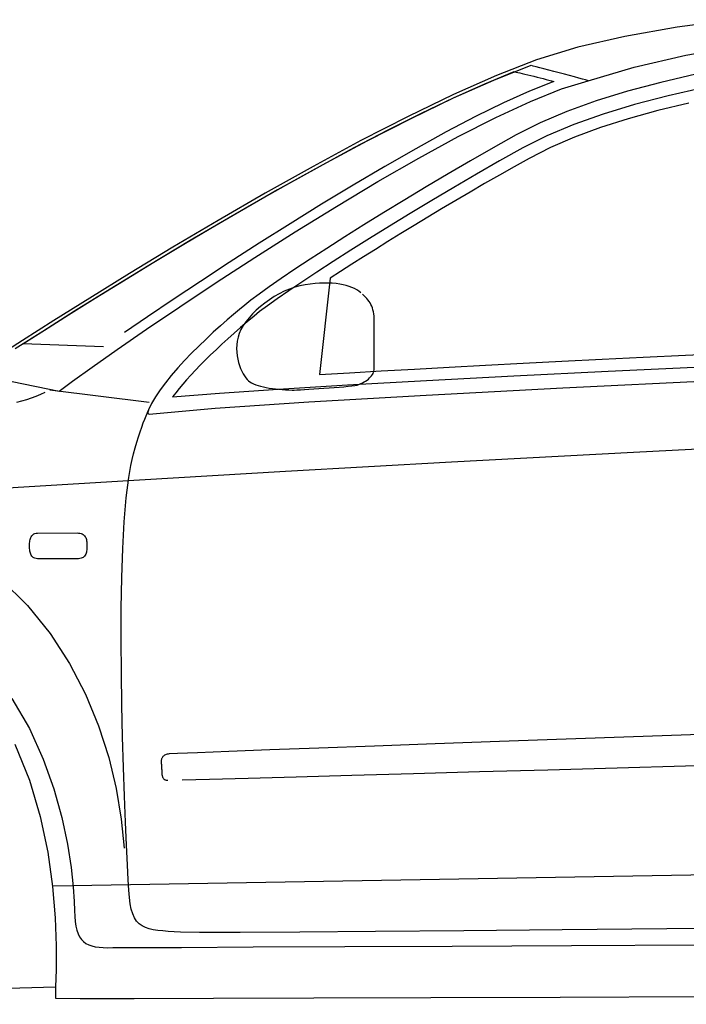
# Model space of a CAD drawing. Extents: x -3.1 to 3.1, y -5.2 to 5.4.
# Tile 13 of 30: x -1.4 to -0.3, y 0.4 to 2. Entities that reach past the tile are written whole.
import ezdxf

# ---------------------------------------------------------------- set-up
doc = ezdxf.new("R2010")
doc.units = 0
doc.layers.get('0').update_dxf_attribs({"linetype": 'CONTINUOUS'})

msp = doc.modelspace()

# ---------------------------------------------------------------- linework, layer by layer
for points in [[(-0.210512, 2.010154), (-0.301819, 1.997768), (-0.386421, 1.982929), (-0.462933, 1.965409), (-0.53, 1.945), (-0.594689, 1.919709), (-0.664543, 1.888772), (-0.738264, 1.853189), (-0.814575, 1.813965), (-0.892173, 1.772098), (-0.969783, 1.728606), (-1.04611, 1.684484), (-1.119874, 1.640748), (-1.189776, 1.598382), (-1.254539, 1.558413), (-1.312866, 1.521831), (-1.36348, 1.489654), (-1.405083, 1.46287)], [(-0.446, 1.911), (-0.446, 1.911), (-0.371421, 1.933303), (-0.287732, 1.952386), (-0.196843, 1.968492)], [(-1.438402, 1.434909), (-1.304, 1.407), (-1.304, 1.407), (-1.282177, 1.423465), (-1.250516, 1.44637), (-1.210217, 1.47476), (-1.16248, 1.507685), (-1.108496, 1.544189), (-1.04948, 1.583339), (-0.986618, 1.624173), (-0.921122, 1.665748), (-0.854173, 1.707106), (-0.786992, 1.747307), (-0.720764, 1.785398), (-0.656701, 1.820433), (-0.595984, 1.851457), (-0.539835, 1.877528), (-0.489437, 1.897685), (-0.446, 1.911), (-0.44737, 1.911437), (-0.450563, 1.912354), (-0.455315, 1.913669), (-0.46137, 1.915323), (-0.468449, 1.917236), (-0.476299, 1.919346), (-0.48465, 1.921579), (-0.493248, 1.923874), (-0.501811, 1.92615), (-0.510094, 1.92835), (-0.517827, 1.930398), (-0.524748, 1.932232), (-0.530583, 1.933772), (-0.535083, 1.934965), (-0.537972, 1.935728)], [(-0.539, 1.936), (-0.539, 1.936), (-0.599886, 1.91172), (-0.665224, 1.882579), (-0.733957, 1.849382), (-0.805028, 1.812965), (-0.87737, 1.774138), (-0.949933, 1.733736), (-1.021657, 1.692579), (-1.091496, 1.651496), (-1.15837, 1.611291), (-1.221236, 1.572811), (-1.279035, 1.536862), (-1.330713, 1.504276), (-1.375201, 1.475866)], [(-1.232, 1.479), (-1.363, 1.484), (-1.363, 1.484), (-1.327929, 1.506343), (-1.288677, 1.531126), (-1.245709, 1.557972), (-1.199512, 1.586528), (-1.150547, 1.616398), (-1.099303, 1.647224), (-1.046252, 1.67863), (-0.991874, 1.710248), (-0.93663, 1.741697), (-0.881012, 1.77261), (-0.825488, 1.80261), (-0.770543, 1.831339), (-0.716642, 1.858409), (-0.664268, 1.883461), (-0.613894, 1.90611), (-0.566, 1.926), (-0.564815, 1.925705), (-0.562835, 1.925224), (-0.560142, 1.924571), (-0.556839, 1.923776), (-0.553, 1.922843), (-0.548732, 1.921807), (-0.544114, 1.920685), (-0.539248, 1.919496), (-0.534209, 1.918252), (-0.529098, 1.916988), (-0.524004, 1.915717), (-0.519028, 1.914465), (-0.514244, 1.91324), (-0.509752, 1.912075), (-0.505634, 1.910988), (-0.502, 1.91), (-0.541142, 1.894244), (-0.583606, 1.875028), (-0.628862, 1.852764), (-0.676386, 1.827886), (-0.725646, 1.800803), (-0.776126, 1.771953), (-0.827287, 1.741748), (-0.878622, 1.710622), (-0.929583, 1.678984), (-0.979657, 1.647268), (-1.028315, 1.615894), (-1.075043, 1.585291), (-1.119295, 1.555874), (-1.160559, 1.528071), (-1.198299, 1.502303)], [(-0.271567, 1.92152), (-0.328335, 1.908402), (-0.382358, 1.89398), (-0.433228, 1.878236), (-0.480559, 1.861165), (-0.523945, 1.842752), (-0.563, 1.823), (-0.599929, 1.802327), (-0.636697, 1.781315), (-0.673067, 1.76013), (-0.708807, 1.738949), (-0.743677, 1.717929), (-0.777449, 1.697256), (-0.809882, 1.677094), (-0.840748, 1.657622), (-0.869803, 1.638996), (-0.896823, 1.621402), (-0.921563, 1.605004), (-0.943807, 1.58998), (-0.963303, 1.576492), (-0.979823, 1.56472), (-0.99313, 1.554831), (-1.003, 1.547), (-1.011602, 1.539898), (-1.021181, 1.531815), (-1.031555, 1.522846), (-1.042559, 1.513122), (-1.054, 1.502728), (-1.065713, 1.491799), (-1.07752, 1.480433), (-1.089248, 1.468748), (-1.100709, 1.456843), (-1.111744, 1.444846), (-1.122165, 1.432858), (-1.131807, 1.420996), (-1.140484, 1.409362), (-1.148028, 1.398083), (-1.154256, 1.387256), (-1.159, 1.377), (-1.159028, 1.376917), (-1.159114, 1.376697), (-1.15924, 1.376346), (-1.159402, 1.375902), (-1.159567, 1.375366), (-1.159732, 1.37478), (-1.159878, 1.374146), (-1.159996, 1.373496), (-1.160063, 1.372839), (-1.160071, 1.372209), (-1.159996, 1.371614), (-1.159839, 1.371091), (-1.159571, 1.370642), (-1.159189, 1.370295), (-1.158665, 1.370075)], [(-0.259827, 1.899571), (-0.316661, 1.886705), (-0.370823, 1.872512), (-0.42187, 1.856957), (-0.469374, 1.840035), (-0.512894, 1.82172), (-0.552, 1.802), (-0.589748, 1.780839), (-0.627126, 1.759465), (-0.663898, 1.738039), (-0.699854, 1.716732), (-0.734768, 1.695693), (-0.768433, 1.675098), (-0.800622, 1.655102), (-0.831122, 1.635874), (-0.859705, 1.617559), (-0.886161, 1.600343), (-0.910272, 1.584374), (-0.931823, 1.569823), (-0.950583, 1.556839), (-0.966346, 1.545602), (-0.97889, 1.536268), (-0.988, 1.529), (-0.999091, 1.519657), (-1.00987, 1.510406), (-1.020311, 1.501252), (-1.030417, 1.492217), (-1.040157, 1.483303), (-1.049535, 1.474535), (-1.058524, 1.465925), (-1.067122, 1.457496), (-1.075303, 1.449244), (-1.083063, 1.441197), (-1.090386, 1.43337), (-1.097264, 1.425776), (-1.103669, 1.418421), (-1.109606, 1.411335), (-1.115051, 1.40452), (-1.12, 1.398), (-1.043972, 1.404055), (-0.948768, 1.410563), (-0.836252, 1.417449), (-0.708295, 1.424654), (-0.566756, 1.432098), (-0.413512, 1.439724), (-0.250425, 1.447461)], [(-0.282925, 1.874677), (-0.333205, 1.862524), (-0.381091, 1.84928), (-0.426236, 1.834913), (-0.468327, 1.819421), (-0.507024, 1.802787), (-0.542, 1.785), (-0.542, 1.785), (-0.566138, 1.771433), (-0.590154, 1.757772), (-0.61398, 1.744051), (-0.637575, 1.730323), (-0.660862, 1.716618), (-0.683799, 1.702992), (-0.706319, 1.689476), (-0.728374, 1.676122), (-0.749894, 1.662957), (-0.770835, 1.650039), (-0.79113, 1.637406), (-0.810732, 1.625102), (-0.829571, 1.613161), (-0.847602, 1.601642), (-0.864764, 1.590571), (-0.882, 1.434), (-0.882, 1.434), (-0.833339, 1.437016), (-0.781949, 1.440083), (-0.727961, 1.443181), (-0.671512, 1.446323), (-0.612717, 1.449488), (-0.55172, 1.452681), (-0.488642, 1.45589), (-0.423622, 1.459122), (-0.35678, 1.462354), (-0.288252, 1.465602), (-0.218169, 1.46885)], [(-0.815, 1.567), (-0.815, 1.567), (-0.817992, 1.569358), (-0.821362, 1.571575), (-0.825098, 1.573618), (-0.829197, 1.575496), (-0.83365, 1.577181), (-0.838461, 1.578669), (-0.843614, 1.579941), (-0.849122, 1.581), (-0.854961, 1.581811), (-0.861138, 1.582386), (-0.867642, 1.582701), (-0.87448, 1.582748), (-0.881634, 1.582508), (-0.88911, 1.58198), (-0.896898, 1.581146), (-0.905, 1.58), (-0.913469, 1.578315), (-0.921976, 1.575941), (-0.930461, 1.572929), (-0.93887, 1.569339), (-0.94713, 1.565213), (-0.955197, 1.560622), (-0.963004, 1.555614), (-0.9705, 1.550248), (-0.97761, 1.544571), (-0.984291, 1.53865), (-0.99048, 1.532528), (-0.996122, 1.52628), (-1.001146, 1.519937), (-1.005512, 1.513575), (-1.009146, 1.50724), (-1.012, 1.501), (-1.013925, 1.494803), (-1.015248, 1.488622), (-1.016008, 1.482488), (-1.016264, 1.476449), (-1.016047, 1.470528), (-1.015421, 1.464768), (-1.014429, 1.459201), (-1.013122, 1.453874), (-1.011539, 1.448807), (-1.00974, 1.444051), (-1.007764, 1.439638), (-1.005669, 1.435606), (-1.003492, 1.431984), (-1.001291, 1.428823), (-0.999106, 1.426146), (-0.997, 1.424), (-0.994701, 1.422189), (-0.991976, 1.42052), (-0.988839, 1.41898), (-0.985339, 1.417575), (-0.981492, 1.416287), (-0.977343, 1.415118), (-0.972913, 1.414063), (-0.968248, 1.413122), (-0.963362, 1.41228), (-0.958307, 1.411543), (-0.953098, 1.410898), (-0.94778, 1.410354), (-0.942374, 1.40989), (-0.936921, 1.409516), (-0.931449, 1.409217), (-0.926, 1.409), (-0.92285, 1.409051), (-0.918409, 1.409217), (-0.912846, 1.409472), (-0.906354, 1.409823), (-0.899098, 1.41024), (-0.891276, 1.410732), (-0.883051, 1.411276), (-0.874622, 1.411874), (-0.866146, 1.412496), (-0.857819, 1.413146), (-0.849819, 1.413807), (-0.842327, 1.41448), (-0.835512, 1.415142), (-0.829571, 1.415791), (-0.824669, 1.416409), (-0.821, 1.417), (-0.817882, 1.418165), (-0.814913, 1.419429), (-0.812094, 1.420772), (-0.809449, 1.422201), (-0.806965, 1.423701), (-0.804661, 1.425276), (-0.802543, 1.426913), (-0.800622, 1.428622), (-0.79889, 1.430378), (-0.79737, 1.432197), (-0.796063, 1.434063), (-0.79498, 1.43598), (-0.794118, 1.437929), (-0.7935, 1.439921), (-0.793122, 1.441945), (-0.793, 1.444), (-0.793, 1.446264), (-0.793, 1.449272), (-0.793, 1.452929), (-0.793, 1.457154), (-0.793, 1.46185), (-0.793, 1.466949), (-0.793, 1.472354), (-0.793, 1.477996), (-0.793, 1.483768), (-0.793, 1.489598), (-0.793, 1.495398), (-0.793, 1.501091), (-0.793, 1.506575), (-0.793, 1.51178), (-0.793, 1.516614), (-0.793, 1.521), (-0.793079, 1.525161), (-0.793327, 1.529043), (-0.79374, 1.532665), (-0.794327, 1.536059), (-0.795075, 1.539236), (-0.796, 1.542228), (-0.797094, 1.545055), (-0.798374, 1.547748), (-0.799815, 1.550315), (-0.801441, 1.552791), (-0.80324, 1.555193), (-0.805228, 1.557559), (-0.80739, 1.55989), (-0.80974, 1.562232), (-0.812272, 1.564587)], [(-1.158, 1.37), (-1.158, 1.37), (-1.050894, 1.379378), (-0.899004, 1.389744), (-0.708972, 1.400854), (-0.487437, 1.41248), (-0.241028, 1.424374)], [(-1.158, 1.389), (-1.319, 1.409)], [(-1.617, 1.235), (-1.617, 1.235), (-1.520528, 1.241713), (-1.370402, 1.251374), (-1.173591, 1.263425), (-0.937075, 1.277327), (-0.667815, 1.292516), (-0.372799, 1.308457), (-0.058992, 1.324591), (0.266626, 1.340374), (0.597083, 1.355248), (0.925409, 1.368677), (1.244626, 1.380102), (1.547764, 1.38898), (1.827835, 1.394752), (2.077886, 1.396882), (2.290929, 1.394811)], [(-1.372713, 1.38911), (-1.36452, 1.391346), (-1.356602, 1.393732), (-1.348902, 1.396311), (-1.341346, 1.399091), (-1.33389, 1.402114), (-1.326461, 1.405406)], [(-0.1425, 0.536), (-0.318335, 0.534343), (-0.48835, 0.532791), (-0.647551, 0.531406), (-0.790965, 0.530248), (-0.913594, 0.529362), (-1.010469, 0.528823), (-1.076594, 0.528681), (-1.107, 0.529), (-1.117465, 0.529681), (-1.127134, 0.530319), (-1.136028, 0.531012), (-1.144169, 0.531886), (-1.151567, 0.533039), (-1.158268, 0.534602), (-1.164272, 0.536673), (-1.169622, 0.539374), (-1.174315, 0.542807), (-1.17839, 0.547094), (-1.181862, 0.552339), (-1.184764, 0.558669), (-1.187098, 0.566181), (-1.188902, 0.575), (-1.190193, 0.585232), (-1.191, 0.597), (-1.191941, 0.613811), (-1.193209, 0.6385), (-1.194705, 0.670075), (-1.196339, 0.707591), (-1.198004, 0.750051), (-1.19961, 0.796504), (-1.201055, 0.845972), (-1.202248, 0.897496), (-1.203083, 0.950087), (-1.203472, 1.002795), (-1.203315, 1.054638), (-1.202528, 1.104654), (-1.200992, 1.151862), (-1.198626, 1.195303), (-1.195323, 1.234004), (-1.191, 1.267), (-1.189646, 1.276634), (-1.187898, 1.286362), (-1.185811, 1.296083), (-1.183465, 1.305697), (-1.180913, 1.315102), (-1.178232, 1.324209), (-1.175488, 1.332909), (-1.172748, 1.341122), (-1.170067, 1.348724), (-1.167535, 1.355638), (-1.165205, 1.361752), (-1.163154, 1.36698), (-1.161433, 1.371213), (-1.160126, 1.374362), (-1.159287, 1.376319)], [(-1.259, 1.156), (-1.259, 1.156), (-1.25902, 1.15378), (-1.259106, 1.151646), (-1.259268, 1.149598), (-1.259528, 1.147654), (-1.259882, 1.145803), (-1.260362, 1.144075), (-1.260976, 1.142469), (-1.261748, 1.140996), (-1.262673, 1.139657), (-1.26378, 1.138472), (-1.265079, 1.137445), (-1.266591, 1.136591), (-1.268319, 1.135902), (-1.270287, 1.135406), (-1.272508, 1.135098), (-1.337, 1.135), (-1.337, 1.135), (-1.339307, 1.135098), (-1.341374, 1.135406), (-1.343209, 1.135902), (-1.344827, 1.136591), (-1.346236, 1.137445), (-1.347457, 1.138472), (-1.348496, 1.139657), (-1.349374, 1.140996), (-1.350094, 1.142469), (-1.350677, 1.144075), (-1.351134, 1.145803), (-1.35148, 1.147654), (-1.351724, 1.149598), (-1.351886, 1.151646), (-1.351972, 1.15378), (-1.352, 1.156), (-1.352, 1.156), (-1.351972, 1.158209), (-1.351886, 1.160346), (-1.351724, 1.16239), (-1.35148, 1.164339), (-1.351134, 1.166177), (-1.350677, 1.167913), (-1.350094, 1.16952), (-1.349374, 1.170996), (-1.348496, 1.172327), (-1.347457, 1.173512), (-1.346236, 1.174539), (-1.344827, 1.175402), (-1.343209, 1.176083), (-1.341374, 1.176587), (-1.339307, 1.176894), (-1.275, 1.177), (-1.275, 1.177), (-1.272508, 1.176894), (-1.270287, 1.176587), (-1.268319, 1.176083), (-1.266591, 1.175402), (-1.265079, 1.174539), (-1.26378, 1.173512), (-1.262673, 1.172327), (-1.261748, 1.170996), (-1.260976, 1.16952), (-1.260362, 1.167913), (-1.259882, 1.166177), (-1.259528, 1.164339), (-1.259268, 1.16239), (-1.259106, 1.160346), (-1.25902, 1.158209), (-1.259, 1.156)], [(-1.39802, 1.10126), (-1.355217, 1.059169), (-1.318374, 1.013622), (-1.287134, 0.965406), (-1.261173, 0.915339), (-1.240138, 0.86422), (-1.223701, 0.812854), (-1.211504, 0.762039), (-1.203217, 0.712594), (-1.198496, 0.665311)], [(-1.380764, 0.908272), (-1.352374, 0.8595), (-1.329819, 0.81011), (-1.312445, 0.761504), (-1.299567, 0.715063), (-1.290512, 0.672185), (-1.284598, 0.634244), (-1.281161, 0.602646), (-1.279516, 0.578764), (-1.279, 0.564), (-1.27863, 0.554575), (-1.27789, 0.546157), (-1.276756, 0.538689), (-1.275213, 0.532122), (-1.273228, 0.52639), (-1.270799, 0.521457), (-1.26789, 0.517256), (-1.264496, 0.513748), (-1.260575, 0.510862), (-1.256122, 0.508563), (-1.25111, 0.506791), (-1.245528, 0.505496), (-1.239339, 0.504614), (-1.232535, 0.50411), (-1.225094, 0.503921), (-1.217, 0.504), (-1.183811, 0.504118), (-1.105772, 0.504476), (-0.989283, 0.505031), (-0.840764, 0.505764), (-0.666602, 0.506634), (-0.473213, 0.507634), (-0.267, 0.508717)], [(-1.128, 0.775), (-1.128, 0.775), (-1.129087, 0.775063), (-1.130102, 0.775264), (-1.131047, 0.775579), (-1.131933, 0.776012), (-1.132736, 0.776535), (-1.13348, 0.777157), (-1.134146, 0.777854), (-1.134748, 0.778622), (-1.135268, 0.779441), (-1.135728, 0.780315), (-1.136114, 0.78122), (-1.136433, 0.782165), (-1.136681, 0.783118), (-1.136858, 0.784087), (-1.136965, 0.785047), (-1.137, 0.786), (-1.137004, 0.787), (-1.137035, 0.788126), (-1.137083, 0.789358), (-1.13715, 0.790685), (-1.137224, 0.792075), (-1.137311, 0.79352), (-1.137402, 0.795), (-1.137496, 0.7965), (-1.137587, 0.797996), (-1.137681, 0.799476), (-1.137764, 0.800917), (-1.137843, 0.802311), (-1.137906, 0.80363), (-1.137957, 0.804862), (-1.137988, 0.805988), (-1.138, 0.807), (-1.137961, 0.807941), (-1.13785, 0.808902), (-1.137654, 0.80987), (-1.13737, 0.810839), (-1.136992, 0.811791), (-1.13652, 0.812724), (-1.135937, 0.813626), (-1.135248, 0.814496), (-1.134433, 0.815311), (-1.133504, 0.816079), (-1.132437, 0.816776), (-1.131244, 0.817402), (-1.129906, 0.817941), (-1.128425, 0.818398), (-1.126787, 0.818752), (-1.125, 0.819), (-1.112374, 0.819575), (-1.079472, 0.82089), (-1.028673, 0.822839), (-0.96237, 0.825339), (-0.882937, 0.828291), (-0.792768, 0.831614), (-0.69424, 0.835209), (-0.589748, 0.838996), (-0.481661, 0.842866), (-0.372378, 0.846748), (-0.26428, 0.850535)], [(-1.375756, 0.83422), (-1.352, 0.776), (-1.334563, 0.71702), (-1.322512, 0.658949), (-1.314886, 0.603429), (-1.310748, 0.552122), (-1.30913, 0.506665), (-1.309102, 0.468732), (-1.309705, 0.439953), (-2.291, 0.412)], [(-1.375756, 0.83422), (-1.352, 0.776), (-1.334563, 0.71702), (-1.322512, 0.658949), (-1.314886, 0.603429), (-1.310748, 0.552122), (-1.30913, 0.506665), (-1.309102, 0.468732), (-1.309705, 0.439953), (-1.31, 0.422), (-1.270075, 0.421614), (-1.182315, 0.421559), (-1.053642, 0.421795), (-0.890996, 0.422276), (-0.701295, 0.422949), (-0.491484, 0.423787), (-0.268488, 0.424728)], [(-0.181791, 0.801272), (-0.288346, 0.798374), (-0.399177, 0.795335), (-0.5115, 0.792248), (-0.622496, 0.789177), (-0.729394, 0.786209), (-0.829386, 0.783421), (-0.919685, 0.780902), (-0.997484, 0.778713), (-1.060004, 0.776953), (-1.104437, 0.775685)], [(1.193, 0.647), (-1.314, 0.604)]]:
    msp.add_lwpolyline(points)

doc.saveas('drawing.dxf')
